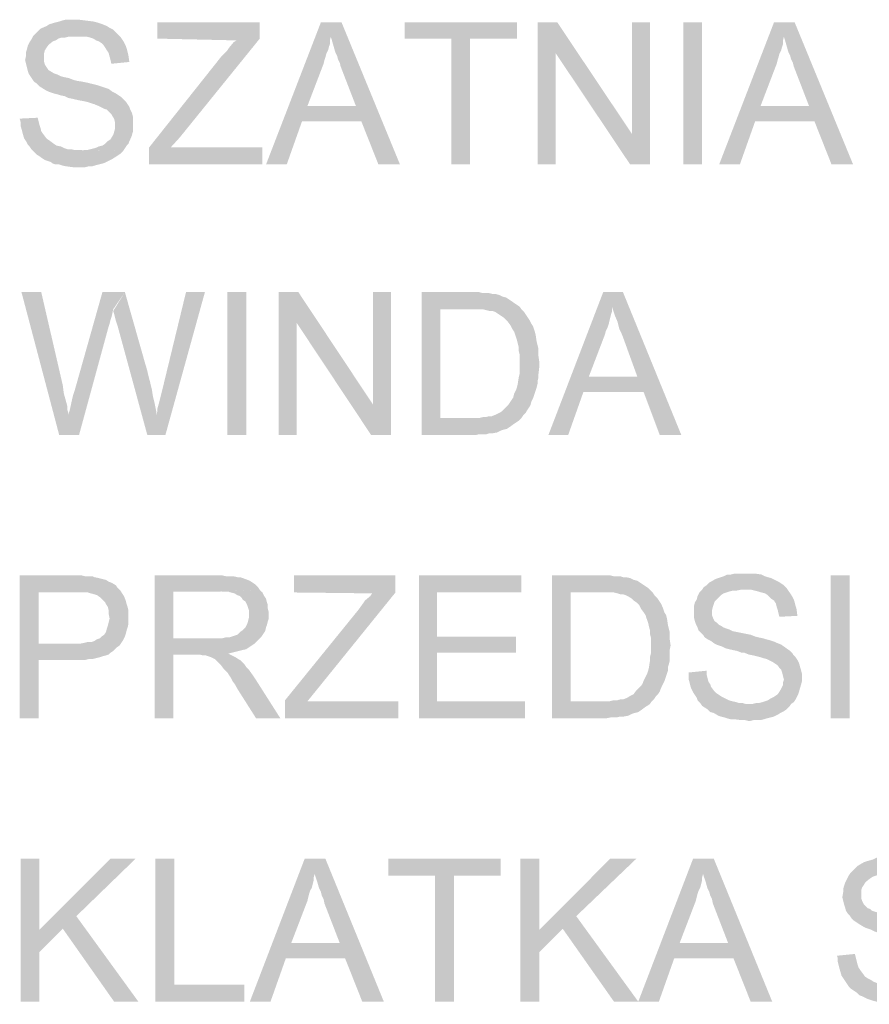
# Model space of a CAD drawing. Header units: millimetres. Extents: x -14047 to 49934, y -21523 to 14989.
# Tile 173 of 256: x 2392 to 2475, y 7373 to 7470. Entities that reach past the tile are written whole.
import ezdxf

# ---------------------------------------------------------------- set-up
doc = ezdxf.new("R2010")
doc.units = ezdxf.units.MM
doc.layers.add('H', color=7, linetype='Continuous')

msp = doc.modelspace()

# ---------------------------------------------------------------- hatches: boundary and pattern name
at = {"layer": 'H', "linetype": 'Continuous'}
for points in [[(2400.835, 7465.184), (2400.75, 7465.538), (2400.66, 7465.888), (2400.57, 7466.243), (2400.395, 7466.508), (2400.22, 7466.773), (2400.045, 7467.038), (2399.865, 7467.213), (2399.6, 7467.388), (2399.335, 7467.478), (2399.07, 7467.653), (2398.81, 7467.743), (2398.455, 7467.833), (2398.1, 7467.833), (2397.66, 7467.833), (2397.395, 7467.833), (2393.166, 7467.918), (2393.431, 7468.183), (2393.606, 7468.358), (2393.871, 7468.623), (2394.486, 7468.888), (2394.751, 7469.063), (2395.37, 7469.243), (2395.72, 7469.328), (2395.985, 7469.418), (2396.34, 7469.508), (2396.69, 7469.508), (2397.045, 7469.508), (2397.66, 7469.508), (2398.365, 7469.418), (2399.07, 7469.328), (2399.425, 7469.243), (2399.69, 7469.153), (2399.955, 7469.063), (2400.395, 7468.888), (2400.66, 7468.713), (2401.015, 7468.538), (2401.275, 7468.273), (2401.455, 7468.093), (2401.72, 7467.833), (2401.895, 7467.568), (2402.07, 7467.303), (2402.244, 7466.948), (2402.334, 7466.683), (2402.424, 7466.333), (2402.509, 7465.978), (2402.599, 7465.364)], [(2404.539, 7455.31), (2404.539, 7456.985), (2411.683, 7465.978), (2412.213, 7466.508), (2412.388, 7466.773), (2412.828, 7467.303), (2413.093, 7467.478), (2405.334, 7467.653), (2405.334, 7469.243), (2415.388, 7469.243), (2415.388, 7467.653), (2407.539, 7457.955), (2406.654, 7456.985), (2415.653, 7456.985), (2415.653, 7455.31)], [(2416.003, 7455.31), (2421.382, 7469.243), (2423.412, 7469.243), (2422.352, 7467.833), (2422.267, 7467.478), (2422.267, 7467.123), (2422.177, 7466.858), (2422.087, 7466.508), (2421.912, 7466.153), (2421.822, 7465.803), (2421.737, 7465.538), (2421.647, 7465.184), (2420.062, 7461.039), (2425.351, 7459.539), (2419.532, 7459.539), (2418.032, 7455.31)], [(2427.026, 7455.31), (2425.351, 7459.539), (2420.062, 7461.039), (2424.821, 7461.039), (2423.322, 7464.919), (2423.237, 7465.274), (2423.057, 7465.628), (2422.972, 7465.978), (2422.792, 7466.333), (2422.617, 7466.948), (2422.442, 7467.568), (2422.352, 7467.833), (2423.412, 7469.243), (2429.141, 7455.31)], [(2434.17, 7455.31), (2434.17, 7467.653), (2429.586, 7467.653), (2429.586, 7469.243), (2440.604, 7469.243), (2440.604, 7467.653), (2436.02, 7467.653), (2436.02, 7455.31)], [(2442.634, 7455.31), (2442.634, 7469.243), (2444.574, 7469.243), (2444.399, 7466.243), (2444.399, 7455.31)], [(2451.718, 7455.31), (2444.399, 7466.243), (2444.574, 7469.243), (2451.893, 7458.309)], [(2451.718, 7455.31), (2451.893, 7458.309), (2451.893, 7469.243), (2453.658, 7469.243), (2453.658, 7455.31)], [(2456.922, 7455.31), (2456.922, 7469.243), (2458.772, 7469.243), (2458.772, 7455.31)], [(2460.447, 7455.31), (2465.826, 7469.243), (2467.856, 7469.243), (2466.796, 7467.833), (2466.711, 7467.478), (2466.711, 7467.123), (2466.621, 7466.858), (2466.531, 7466.508), (2466.356, 7466.153), (2466.266, 7465.803), (2466.181, 7465.538), (2466.091, 7465.184), (2464.506, 7461.039), (2469.795, 7459.539), (2463.976, 7459.539), (2462.476, 7455.31)], [(2471.47, 7455.31), (2469.795, 7459.539), (2464.506, 7461.039), (2469.265, 7461.039), (2467.766, 7464.919), (2467.681, 7465.274), (2467.501, 7465.628), (2467.416, 7465.978), (2467.236, 7466.333), (2467.061, 7466.948), (2466.886, 7467.568), (2466.796, 7467.833), (2467.856, 7469.243), (2473.585, 7455.31)], [(2401.985, 7456.63), (2397.75, 7456.72), (2398.1, 7456.72), (2398.455, 7456.72), (2398.81, 7456.81), (2399.16, 7456.895), (2399.425, 7456.985), (2399.6, 7457.075), (2399.955, 7457.16), (2400.22, 7457.335), (2400.485, 7457.6), (2400.75, 7457.78), (2401.015, 7458.219), (2401.1, 7458.484), (2401.19, 7458.834), (2401.19, 7459.099), (2401.19, 7459.454), (2401.1, 7459.804), (2400.925, 7460.069), (2400.835, 7460.249), (2400.66, 7460.424), (2400.395, 7460.689), (2400.13, 7460.774), (2399.78, 7460.954), (2399.6, 7461.039), (2399.16, 7461.219), (2398.895, 7461.304), (2398.63, 7461.394), (2398.28, 7461.484), (2397.84, 7461.569), (2397.395, 7461.659), (2397.045, 7461.744), (2396.605, 7461.834), (2396.25, 7462.009), (2395.81, 7462.099), (2395.545, 7462.189), (2395.19, 7462.274), (2394.925, 7462.364), (2394.666, 7462.454), (2394.486, 7462.539), (2394.046, 7462.804), (2393.781, 7462.979), (2393.516, 7463.244), (2393.251, 7463.424), (2393.076, 7463.684), (2392.901, 7463.949), (2392.721, 7464.214), (2392.636, 7464.479), (2392.546, 7464.834), (2392.461, 7465.184), (2392.371, 7465.538), (2392.461, 7465.978), (2392.461, 7466.333), (2392.546, 7466.598), (2392.636, 7466.948), (2392.811, 7467.303), (2392.986, 7467.568), (2393.166, 7467.918), (2397.395, 7467.833), (2396.955, 7467.833), (2396.605, 7467.833), (2396.25, 7467.743), (2395.895, 7467.743), (2395.635, 7467.653), (2395.37, 7467.478), (2395.105, 7467.388), (2394.666, 7467.038), (2394.486, 7466.773), (2394.311, 7466.508), (2394.221, 7466.153), (2394.221, 7465.888), (2394.221, 7465.449), (2394.311, 7465.099), (2394.486, 7464.834), (2394.666, 7464.569), (2395.105, 7464.304), (2395.28, 7464.214), (2395.545, 7464.129), (2395.895, 7463.949), (2396.25, 7463.864), (2396.69, 7463.774), (2397.13, 7463.599), (2397.485, 7463.509), (2398.015, 7463.424), (2398.455, 7463.334), (2398.81, 7463.244), (2399.16, 7463.159), (2399.515, 7463.069), (2399.78, 7462.979), (2400.045, 7462.894), (2400.305, 7462.804), (2400.57, 7462.714), (2400.925, 7462.454), (2401.275, 7462.274), (2401.54, 7462.099), (2401.805, 7461.924), (2402.07, 7461.659), (2402.244, 7461.484), (2402.424, 7461.219), (2402.599, 7460.954), (2402.689, 7460.689), (2402.864, 7460.334), (2402.954, 7459.984), (2402.954, 7459.719), (2402.954, 7459.364), (2402.954, 7458.924), (2402.954, 7458.569), (2402.864, 7458.219), (2402.774, 7457.955), (2402.599, 7457.6), (2402.509, 7457.335), (2402.334, 7457.16), (2402.16, 7456.895)], [(2397.84, 7455.045), (2397.395, 7455.045), (2397.045, 7455.045), (2396.34, 7455.135), (2395.985, 7455.22), (2395.72, 7455.31), (2395.37, 7455.31), (2395.105, 7455.395), (2394.84, 7455.575), (2394.311, 7455.75), (2394.046, 7455.925), (2393.781, 7456.105), (2393.516, 7456.28), (2393.251, 7456.545), (2392.986, 7456.81), (2392.811, 7457.075), (2392.636, 7457.25), (2392.461, 7457.6), (2392.281, 7457.865), (2392.196, 7458.129), (2392.106, 7458.484), (2391.931, 7459.099), (2391.931, 7459.454), (2391.841, 7459.804), (2393.606, 7459.894), (2393.696, 7459.539), (2393.781, 7459.189), (2393.871, 7458.924), (2393.956, 7458.569), (2394.136, 7458.309), (2394.401, 7457.955), (2394.576, 7457.78), (2394.84, 7457.6), (2395.19, 7457.335), (2395.455, 7457.16), (2395.895, 7457.075), (2396.25, 7456.895), (2396.515, 7456.81), (2396.87, 7456.81), (2397.22, 7456.72), (2397.575, 7456.72), (2401.985, 7456.63), (2401.72, 7456.365), (2401.455, 7456.19), (2401.19, 7456.015), (2400.925, 7455.84), (2400.57, 7455.66), (2400.22, 7455.485), (2399.955, 7455.395), (2399.6, 7455.31), (2399.25, 7455.22), (2398.985, 7455.135), (2398.63, 7455.135), (2398.28, 7455.045), (2397.925, 7455.045)], [(2395.72, 7428.763), (2392.016, 7442.787), (2393.956, 7442.787), (2396.075, 7433.618), (2396.16, 7432.913), (2396.25, 7432.558), (2396.425, 7431.938), (2396.515, 7431.588), (2396.515, 7431.233), (2396.605, 7430.968), (2396.605, 7430.708)], [(2395.72, 7428.763), (2396.605, 7430.708), (2396.78, 7431.323), (2396.87, 7431.763), (2397.045, 7432.558), (2397.13, 7432.823), (2397.22, 7433.088), (2399.955, 7442.787), (2402.16, 7442.787), (2401.015, 7441.112), (2400.925, 7440.672), (2400.835, 7440.317), (2400.75, 7440.052), (2400.66, 7439.702), (2400.57, 7439.437), (2397.66, 7428.763)], [(2404.364, 7428.763), (2401.455, 7439.437), (2401.275, 7439.967), (2401.19, 7440.317), (2401.1, 7440.672), (2401.015, 7440.937), (2402.16, 7442.787), (2404.189, 7435.643), (2404.274, 7435.378), (2404.364, 7435.028), (2404.449, 7434.673), (2404.539, 7434.323), (2404.629, 7433.968), (2404.714, 7433.618), (2404.804, 7433.263), (2404.894, 7432.648), (2404.979, 7432.293), (2405.069, 7431.938), (2405.244, 7431.058), (2405.244, 7430.708)], [(2404.364, 7428.763), (2405.244, 7430.708), (2405.334, 7431.058), (2405.334, 7431.323), (2405.509, 7431.938), (2405.599, 7432.293), (2405.684, 7432.648), (2405.864, 7433.353), (2405.949, 7433.703), (2408.154, 7442.787), (2410.008, 7442.787), (2406.129, 7428.763)], [(2412.213, 7428.763), (2412.213, 7442.787), (2414.063, 7442.787), (2414.063, 7428.763)], [(2417.237, 7428.763), (2417.237, 7442.787), (2419.177, 7442.787), (2419.002, 7439.787), (2419.002, 7428.763)], [(2426.321, 7428.763), (2419.002, 7439.787), (2419.177, 7442.787), (2426.496, 7431.763)], [(2426.321, 7428.763), (2426.496, 7431.763), (2426.496, 7442.787), (2428.261, 7442.787), (2428.261, 7428.763)], [(2431.261, 7428.763), (2431.261, 7442.787), (2436.905, 7442.787), (2437.255, 7442.697), (2437.61, 7442.697), (2437.875, 7442.697), (2438.225, 7442.612), (2438.49, 7442.612), (2438.845, 7442.522), (2439.195, 7442.347), (2439.549, 7442.257), (2439.814, 7442.082), (2440.079, 7441.907), (2440.339, 7441.727), (2440.604, 7441.552), (2440.869, 7441.377), (2436.02, 7441.112), (2433.11, 7441.112), (2433.11, 7430.443), (2440.784, 7430.178), (2440.519, 7429.998), (2440.254, 7429.823), (2439.899, 7429.558), (2439.634, 7429.383), (2439.285, 7429.293), (2439.02, 7429.208), (2438.665, 7429.028), (2438.225, 7428.943), (2437.875, 7428.943), (2437.61, 7428.853), (2437.255, 7428.853), (2436.905, 7428.853), (2436.55, 7428.763)], [(2443.694, 7428.763), (2449.073, 7442.787), (2451.013, 7442.787), (2449.953, 7441.287), (2449.953, 7440.937), (2449.863, 7440.672), (2449.688, 7439.967), (2449.603, 7439.612), (2449.513, 7439.347), (2449.338, 7438.997), (2449.248, 7438.642), (2447.663, 7434.498), (2453.038, 7432.998), (2447.133, 7432.998), (2445.634, 7428.763)], [(2454.627, 7428.763), (2453.038, 7432.998), (2447.663, 7434.498), (2452.423, 7434.498), (2451.013, 7438.377), (2450.838, 7438.817), (2450.658, 7439.172), (2450.573, 7439.522), (2450.483, 7439.877), (2450.218, 7440.492), (2450.043, 7441.022), (2449.953, 7441.287), (2451.013, 7442.787), (2456.742, 7428.763)], [(2440.784, 7430.178), (2433.11, 7430.443), (2436.46, 7430.443), (2436.905, 7430.443), (2437.255, 7430.528), (2437.52, 7430.528), (2437.875, 7430.618), (2438.14, 7430.618), (2438.58, 7430.793), (2438.93, 7430.968), (2439.195, 7431.148), (2439.459, 7431.413), (2439.724, 7431.678), (2439.899, 7431.938), (2440.079, 7432.203), (2440.254, 7432.468), (2440.339, 7432.823), (2440.519, 7433.173), (2440.604, 7433.438), (2440.694, 7433.793), (2440.784, 7434.408), (2440.869, 7434.763), (2440.869, 7435.113), (2440.869, 7435.468), (2440.869, 7436.347), (2440.869, 7436.702), (2440.784, 7437.057), (2440.784, 7437.407), (2440.694, 7437.762), (2440.604, 7438.112), (2440.519, 7438.377), (2440.429, 7438.642), (2440.339, 7438.907), (2440.164, 7439.172), (2439.989, 7439.522), (2439.724, 7439.877), (2439.459, 7440.142), (2439.285, 7440.317), (2439.02, 7440.492), (2438.755, 7440.672), (2438.49, 7440.847), (2438.225, 7440.937), (2437.96, 7440.937), (2437.61, 7441.022), (2437.255, 7441.112), (2436.905, 7441.112), (2436.55, 7441.112), (2436.02, 7441.112), (2440.869, 7441.377), (2441.049, 7441.112), (2441.314, 7440.847), (2441.489, 7440.582), (2441.664, 7440.317), (2441.839, 7440.052), (2442.019, 7439.702), (2442.194, 7439.437), (2442.284, 7439.172), (2442.369, 7438.907), (2442.459, 7438.552), (2442.544, 7437.937), (2442.634, 7437.582), (2442.724, 7437.232), (2442.724, 7436.967), (2442.724, 7436.527), (2442.809, 7435.907), (2442.809, 7435.468), (2442.724, 7434.763), (2442.724, 7434.408), (2442.634, 7434.058), (2442.634, 7433.793), (2442.544, 7433.438), (2442.459, 7433.173), (2442.284, 7432.648), (2442.194, 7432.383), (2442.019, 7432.028), (2441.929, 7431.678), (2441.754, 7431.413), (2441.574, 7431.148), (2441.489, 7430.968), (2441.224, 7430.708), (2441.049, 7430.443)], [(2391.841, 7400.987), (2391.841, 7415.01), (2397.925, 7415.01), (2398.28, 7414.92), (2398.63, 7414.92), (2398.985, 7414.92), (2399.16, 7414.835), (2399.6, 7414.745), (2399.955, 7414.655), (2400.305, 7414.57), (2400.57, 7414.39), (2400.835, 7414.305), (2401.275, 7414.04), (2401.455, 7413.775), (2401.72, 7413.51), (2397.31, 7413.336), (2393.696, 7413.336), (2393.696, 7408.306), (2401.63, 7408.131), (2401.365, 7407.956), (2401.19, 7407.776), (2401.015, 7407.601), (2400.75, 7407.426), (2400.57, 7407.251), (2400.305, 7407.161), (2399.955, 7407.071), (2399.69, 7406.986), (2399.335, 7406.896), (2398.985, 7406.806), (2398.63, 7406.806), (2398.28, 7406.721), (2397.395, 7406.721), (2393.696, 7406.721), (2393.696, 7400.987)], [(2405.069, 7400.987), (2405.069, 7415.01), (2411.683, 7415.01), (2412.123, 7414.92), (2412.478, 7414.92), (2412.828, 7414.92), (2413.183, 7414.835), (2413.448, 7414.835), (2413.713, 7414.745), (2413.973, 7414.655), (2414.418, 7414.48), (2414.683, 7414.305), (2414.943, 7414.125), (2415.208, 7413.865), (2415.388, 7413.6), (2411.328, 7413.42), (2406.919, 7413.42), (2406.919, 7408.836), (2415.298, 7408.746), (2415.033, 7408.486), (2414.858, 7408.306), (2414.593, 7408.131), (2414.328, 7407.956), (2414.063, 7407.776), (2413.713, 7407.691), (2413.358, 7407.601), (2413.003, 7407.516), (2412.653, 7407.426), (2412.298, 7407.336), (2409.039, 7407.251), (2406.919, 7407.251), (2406.919, 7400.987)], [(2417.857, 7400.987), (2417.857, 7402.752), (2425.086, 7411.661), (2425.526, 7412.276), (2425.701, 7412.541), (2426.231, 7412.981), (2426.411, 7413.246), (2418.737, 7413.336), (2418.737, 7415.01), (2428.701, 7415.01), (2428.701, 7413.336), (2420.852, 7403.632), (2420.062, 7402.662), (2428.966, 7402.662), (2428.966, 7400.987)], [(2430.996, 7400.987), (2430.996, 7415.01), (2441.049, 7415.01), (2441.049, 7413.336), (2432.76, 7413.336), (2432.76, 7409.011), (2440.519, 7409.011), (2440.519, 7407.426), (2432.76, 7407.426), (2432.76, 7402.662), (2441.399, 7402.662), (2441.399, 7400.987)], [(2444.044, 7400.987), (2444.044, 7415.01), (2449.778, 7415.01), (2450.128, 7414.92), (2450.483, 7414.92), (2450.748, 7414.92), (2451.013, 7414.835), (2451.278, 7414.835), (2451.718, 7414.745), (2452.068, 7414.57), (2452.423, 7414.48), (2452.688, 7414.305), (2452.953, 7414.125), (2453.218, 7413.95), (2453.483, 7413.775), (2453.658, 7413.6), (2448.893, 7413.336), (2445.899, 7413.336), (2445.899, 7402.662), (2453.658, 7402.397), (2453.393, 7402.222), (2453.128, 7402.047), (2452.778, 7401.782), (2452.513, 7401.607), (2452.158, 7401.517), (2451.893, 7401.427), (2451.543, 7401.252), (2451.098, 7401.167), (2450.748, 7401.167), (2450.393, 7401.077), (2450.128, 7401.077), (2449.778, 7401.077), (2449.338, 7400.987)], [(2466.356, 7410.951), (2466.266, 7411.306), (2466.181, 7411.661), (2466.091, 7411.921), (2466.001, 7412.276), (2465.826, 7412.541), (2465.561, 7412.716), (2465.386, 7412.891), (2465.211, 7413.071), (2464.946, 7413.246), (2464.591, 7413.336), (2464.326, 7413.42), (2463.976, 7413.51), (2463.621, 7413.6), (2463.271, 7413.6), (2462.916, 7413.6), (2458.772, 7413.6), (2458.947, 7413.865), (2459.212, 7414.04), (2459.477, 7414.305), (2460.097, 7414.655), (2460.362, 7414.745), (2460.887, 7414.92), (2461.242, 7415.095), (2461.592, 7415.095), (2461.946, 7415.185), (2462.301, 7415.185), (2462.651, 7415.185), (2463.271, 7415.185), (2463.976, 7415.185), (2464.591, 7415.095), (2464.946, 7414.92), (2465.211, 7414.835), (2465.561, 7414.745), (2465.916, 7414.57), (2466.266, 7414.39), (2466.531, 7414.215), (2466.796, 7414.04), (2467.061, 7413.775), (2467.236, 7413.51), (2467.416, 7413.246), (2467.591, 7412.981), (2467.766, 7412.631), (2467.856, 7412.366), (2467.941, 7412.011), (2468.031, 7411.746), (2468.121, 7411.041)], [(2471.38, 7400.987), (2471.38, 7415.01), (2473.235, 7415.01), (2473.235, 7400.987)], [(2401.63, 7408.131), (2393.696, 7408.306), (2397.75, 7408.306), (2398.19, 7408.396), (2398.545, 7408.486), (2398.895, 7408.486), (2399.16, 7408.571), (2399.425, 7408.746), (2399.69, 7408.836), (2399.865, 7409.011), (2400.13, 7409.191), (2400.305, 7409.456), (2400.395, 7409.806), (2400.485, 7410.071), (2400.57, 7410.426), (2400.66, 7410.776), (2400.57, 7411.216), (2400.57, 7411.571), (2400.485, 7411.921), (2400.305, 7412.186), (2400.22, 7412.366), (2399.955, 7412.631), (2399.69, 7412.891), (2399.425, 7413.071), (2399.16, 7413.156), (2398.81, 7413.246), (2398.545, 7413.336), (2398.19, 7413.336), (2397.75, 7413.336), (2397.31, 7413.336), (2401.72, 7413.51), (2401.895, 7413.246), (2402.07, 7412.981), (2402.244, 7412.541), (2402.334, 7412.186), (2402.424, 7411.921), (2402.509, 7411.571), (2402.509, 7411.216), (2402.509, 7410.601), (2402.509, 7410.246), (2402.424, 7409.896), (2402.334, 7409.631), (2402.244, 7409.276), (2402.16, 7409.011), (2401.985, 7408.661), (2401.805, 7408.396)], [(2415.298, 7408.746), (2406.919, 7408.836), (2411.328, 7408.836), (2411.683, 7408.836), (2412.033, 7408.926), (2412.388, 7408.926), (2412.653, 7409.011), (2412.918, 7409.101), (2413.183, 7409.191), (2413.448, 7409.456), (2413.713, 7409.631), (2413.973, 7409.896), (2414.153, 7410.246), (2414.238, 7410.511), (2414.328, 7410.866), (2414.328, 7411.216), (2414.328, 7411.571), (2414.238, 7411.836), (2414.153, 7412.101), (2413.973, 7412.451), (2413.713, 7412.631), (2413.623, 7412.806), (2413.448, 7412.981), (2413.183, 7413.071), (2412.918, 7413.246), (2412.563, 7413.336), (2412.213, 7413.42), (2411.858, 7413.42), (2411.418, 7413.42), (2415.388, 7413.6), (2415.653, 7413.336), (2415.828, 7412.981), (2416.003, 7412.716), (2416.093, 7412.366), (2416.178, 7412.101), (2416.178, 7411.746), (2416.268, 7411.396), (2416.268, 7411.216), (2416.268, 7410.776), (2416.178, 7410.511), (2416.093, 7410.161), (2416.003, 7409.896), (2415.918, 7409.541), (2415.738, 7409.276), (2415.563, 7409.011)], [(2453.658, 7402.397), (2445.899, 7402.662), (2449.338, 7402.662), (2449.688, 7402.662), (2450.043, 7402.752), (2450.393, 7402.752), (2450.748, 7402.842), (2451.013, 7402.842), (2451.453, 7403.017), (2451.718, 7403.192), (2452.068, 7403.367), (2452.248, 7403.632), (2452.513, 7403.897), (2452.778, 7404.162), (2452.953, 7404.427), (2453.038, 7404.692), (2453.218, 7405.047), (2453.393, 7405.397), (2453.483, 7405.662), (2453.568, 7406.016), (2453.658, 7406.631), (2453.658, 7406.986), (2453.748, 7407.336), (2453.748, 7407.691), (2453.748, 7408.571), (2453.748, 7408.926), (2453.658, 7409.276), (2453.658, 7409.631), (2453.568, 7409.981), (2453.483, 7410.336), (2453.393, 7410.601), (2453.303, 7410.866), (2453.218, 7411.131), (2453.038, 7411.396), (2452.778, 7411.746), (2452.598, 7412.101), (2452.333, 7412.366), (2452.068, 7412.541), (2451.893, 7412.716), (2451.628, 7412.891), (2451.278, 7413.071), (2451.013, 7413.156), (2450.748, 7413.156), (2450.483, 7413.246), (2450.128, 7413.336), (2449.778, 7413.336), (2449.338, 7413.336), (2448.893, 7413.336), (2453.658, 7413.6), (2453.923, 7413.336), (2454.098, 7413.071), (2454.362, 7412.806), (2454.537, 7412.541), (2454.717, 7412.276), (2454.892, 7411.921), (2454.982, 7411.661), (2455.067, 7411.396), (2455.242, 7411.131), (2455.332, 7410.776), (2455.422, 7410.161), (2455.507, 7409.806), (2455.597, 7409.456), (2455.597, 7409.191), (2455.597, 7408.746), (2455.687, 7408.131), (2455.597, 7407.691), (2455.597, 7406.986), (2455.597, 7406.631), (2455.507, 7406.281), (2455.422, 7406.016), (2455.422, 7405.662), (2455.332, 7405.397), (2455.157, 7404.867), (2455.067, 7404.602), (2454.892, 7404.252), (2454.717, 7403.897), (2454.627, 7403.632), (2454.452, 7403.367), (2454.273, 7403.192), (2454.098, 7402.927), (2453.833, 7402.662)], [(2467.501, 7402.397), (2463.271, 7402.397), (2463.711, 7402.397), (2464.061, 7402.487), (2464.326, 7402.487), (2464.681, 7402.577), (2464.946, 7402.662), (2465.211, 7402.752), (2465.476, 7402.927), (2465.826, 7403.107), (2466.091, 7403.282), (2466.266, 7403.457), (2466.531, 7403.897), (2466.711, 7404.252), (2466.711, 7404.517), (2466.796, 7404.782), (2466.711, 7405.132), (2466.621, 7405.487), (2466.531, 7405.752), (2466.356, 7405.927), (2466.181, 7406.191), (2465.916, 7406.366), (2465.651, 7406.541), (2465.296, 7406.721), (2465.121, 7406.806), (2464.766, 7406.896), (2464.506, 7406.986), (2464.151, 7407.071), (2463.796, 7407.161), (2463.356, 7407.251), (2462.916, 7407.426), (2462.651, 7407.426), (2462.211, 7407.601), (2461.771, 7407.691), (2461.417, 7407.776), (2461.067, 7407.866), (2460.712, 7408.041), (2460.447, 7408.131), (2460.182, 7408.221), (2460.007, 7408.306), (2459.652, 7408.571), (2459.302, 7408.746), (2459.037, 7408.926), (2458.862, 7409.191), (2458.597, 7409.456), (2458.417, 7409.631), (2458.332, 7409.896), (2458.157, 7410.246), (2458.067, 7410.511), (2457.977, 7410.866), (2457.977, 7411.216), (2457.977, 7411.746), (2457.977, 7412.011), (2458.067, 7412.366), (2458.242, 7412.631), (2458.332, 7412.981), (2458.507, 7413.336), (2458.772, 7413.6), (2462.916, 7413.6), (2462.561, 7413.6), (2462.121, 7413.51), (2461.771, 7413.51), (2461.417, 7413.42), (2461.152, 7413.336), (2460.887, 7413.246), (2460.622, 7413.071), (2460.272, 7412.716), (2460.007, 7412.451), (2459.917, 7412.186), (2459.832, 7411.921), (2459.742, 7411.571), (2459.742, 7411.131), (2459.832, 7410.866), (2460.007, 7410.511), (2460.272, 7410.336), (2460.447, 7410.161), (2460.622, 7410.071), (2460.887, 7409.896), (2461.152, 7409.806), (2461.417, 7409.716), (2461.771, 7409.541), (2462.211, 7409.456), (2462.651, 7409.366), (2463.091, 7409.276), (2463.536, 7409.191), (2463.976, 7409.011), (2464.326, 7408.926), (2464.766, 7408.836), (2465.031, 7408.746), (2465.386, 7408.661), (2465.651, 7408.571), (2465.916, 7408.486), (2466.091, 7408.396), (2466.531, 7408.221), (2466.796, 7408.041), (2467.151, 7407.776), (2467.416, 7407.601), (2467.591, 7407.426), (2467.766, 7407.161), (2467.941, 7406.986), (2468.121, 7406.721), (2468.296, 7406.366), (2468.386, 7406.016), (2468.471, 7405.752), (2468.561, 7405.397), (2468.561, 7405.047), (2468.561, 7404.602), (2468.471, 7404.252), (2468.386, 7403.987), (2468.296, 7403.632), (2468.206, 7403.367), (2468.031, 7403.017), (2467.941, 7402.842), (2467.766, 7402.577)], [(2415.033, 7400.987), (2413.183, 7403.897), (2413.003, 7404.252), (2412.743, 7404.602), (2412.563, 7404.957), (2412.388, 7405.222), (2412.213, 7405.487), (2412.033, 7405.662), (2411.858, 7405.837), (2411.593, 7406.191), (2411.328, 7406.456), (2411.153, 7406.631), (2410.978, 7406.806), (2410.623, 7406.986), (2410.358, 7407.071), (2410.093, 7407.161), (2409.828, 7407.161), (2409.479, 7407.251), (2409.039, 7407.251), (2412.298, 7407.336), (2412.653, 7407.161), (2413.003, 7406.986), (2413.268, 7406.806), (2413.448, 7406.721), (2413.888, 7406.281), (2414.063, 7406.016), (2414.328, 7405.752), (2414.768, 7405.132), (2414.943, 7404.867), (2417.412, 7400.987)], [(2463.356, 7400.722), (2463.006, 7400.812), (2462.651, 7400.812), (2461.946, 7400.902), (2461.592, 7400.902), (2461.242, 7400.987), (2460.977, 7401.077), (2460.622, 7401.167), (2460.362, 7401.252), (2459.917, 7401.517), (2459.567, 7401.607), (2459.302, 7401.872), (2459.037, 7402.047), (2458.772, 7402.222), (2458.597, 7402.487), (2458.332, 7402.752), (2458.242, 7403.017), (2458.067, 7403.282), (2457.892, 7403.547), (2457.712, 7403.897), (2457.627, 7404.162), (2457.447, 7404.867), (2457.447, 7405.222), (2457.447, 7405.487), (2459.212, 7405.662), (2459.212, 7405.312), (2459.302, 7404.957), (2459.387, 7404.602), (2459.567, 7404.342), (2459.652, 7404.077), (2459.917, 7403.722), (2460.182, 7403.457), (2460.447, 7403.282), (2460.712, 7403.107), (2461.067, 7402.927), (2461.417, 7402.752), (2461.771, 7402.662), (2462.121, 7402.577), (2462.386, 7402.487), (2462.741, 7402.487), (2463.091, 7402.397), (2467.501, 7402.397), (2467.326, 7402.137), (2467.061, 7401.872), (2466.796, 7401.692), (2466.446, 7401.517), (2466.181, 7401.342), (2465.826, 7401.167), (2465.476, 7401.077), (2465.121, 7400.987), (2464.856, 7400.902), (2464.506, 7400.812), (2464.151, 7400.812), (2463.796, 7400.812), (2463.446, 7400.722)], [(2391.931, 7373.211), (2391.931, 7387.234), (2393.781, 7387.234), (2393.781, 7373.211)], [(2393.781, 7378.06), (2393.781, 7380.265), (2400.75, 7387.234), (2403.219, 7387.234), (2397.395, 7381.59), (2396.075, 7380.355)], [(2405.159, 7373.211), (2405.159, 7387.234), (2407.009, 7387.234), (2407.009, 7374.886), (2413.888, 7374.886), (2413.888, 7373.211)], [(2414.418, 7373.211), (2419.797, 7387.234), (2421.822, 7387.234), (2420.767, 7385.734), (2420.677, 7385.379), (2420.677, 7385.114), (2420.502, 7384.409), (2420.322, 7384.059), (2420.237, 7383.794), (2420.147, 7383.44), (2420.062, 7383.09), (2418.472, 7378.945), (2423.762, 7377.445), (2417.942, 7377.445), (2416.443, 7373.211)], [(2425.441, 7373.211), (2423.762, 7377.445), (2418.472, 7378.945), (2423.237, 7378.945), (2421.737, 7382.825), (2421.647, 7383.265), (2421.472, 7383.615), (2421.382, 7383.969), (2421.207, 7384.319), (2421.032, 7384.939), (2420.852, 7385.469), (2420.767, 7385.734), (2421.822, 7387.234), (2427.556, 7373.211)], [(2432.58, 7373.211), (2432.58, 7385.554), (2427.996, 7385.554), (2427.996, 7387.234), (2439.02, 7387.234), (2439.02, 7385.554), (2434.435, 7385.554), (2434.435, 7373.211)], [(2440.959, 7373.211), (2440.959, 7387.234), (2442.809, 7387.234), (2442.809, 7373.211)], [(2442.809, 7378.06), (2442.809, 7380.265), (2449.778, 7387.234), (2452.333, 7387.234), (2446.429, 7381.59), (2445.104, 7380.355)], [(2452.513, 7373.211), (2457.892, 7387.234), (2459.917, 7387.234), (2458.862, 7385.734), (2458.772, 7385.379), (2458.772, 7385.114), (2458.597, 7384.409), (2458.417, 7384.059), (2458.332, 7383.794), (2458.242, 7383.44), (2458.157, 7383.09), (2456.567, 7378.945), (2461.856, 7377.445), (2456.037, 7377.445), (2454.537, 7373.211)], [(2463.536, 7373.211), (2461.856, 7377.445), (2456.567, 7378.945), (2461.332, 7378.945), (2459.832, 7382.825), (2459.742, 7383.265), (2459.567, 7383.615), (2459.477, 7383.969), (2459.302, 7384.319), (2459.127, 7384.939), (2458.947, 7385.469), (2458.862, 7385.734), (2459.917, 7387.234), (2465.651, 7373.211)], [(2480.994, 7383.175), (2480.904, 7383.53), (2480.819, 7383.879), (2480.729, 7384.144), (2480.554, 7384.499), (2480.379, 7384.764), (2480.199, 7384.939), (2480.024, 7385.114), (2479.759, 7385.294), (2479.494, 7385.469), (2479.229, 7385.554), (2478.964, 7385.644), (2478.614, 7385.734), (2478.259, 7385.819), (2477.819, 7385.819), (2477.554, 7385.819), (2473.32, 7385.819), (2473.585, 7386.084), (2473.765, 7386.264), (2474.03, 7386.524), (2474.645, 7386.879), (2474.91, 7386.969), (2475.525, 7387.144), (2475.88, 7387.319), (2476.145, 7387.319), (2476.495, 7387.409), (2476.849, 7387.409), (2477.204, 7387.409), (2477.819, 7387.409), (2478.524, 7387.409), (2479.229, 7387.319), (2479.584, 7387.144), (2479.849, 7387.054), (2480.114, 7386.969), (2480.554, 7386.789), (2480.819, 7386.614), (2481.169, 7386.439), (2481.434, 7386.264), (2481.609, 7385.999), (2481.874, 7385.734), (2482.054, 7385.469), (2482.229, 7385.204), (2482.404, 7384.849), (2482.494, 7384.584), (2482.584, 7384.234), (2482.669, 7383.969), (2482.759, 7383.265)], [(2482.139, 7374.621), (2477.909, 7374.621), (2478.259, 7374.621), (2478.614, 7374.711), (2478.964, 7374.711), (2479.319, 7374.796), (2479.584, 7374.886), (2479.759, 7374.976), (2480.114, 7375.151), (2480.379, 7375.326), (2480.639, 7375.506), (2480.904, 7375.681), (2481.169, 7376.121), (2481.259, 7376.475), (2481.349, 7376.74), (2481.349, 7377), (2481.349, 7377.355), (2481.259, 7377.71), (2481.084, 7377.97), (2480.994, 7378.15), (2480.819, 7378.415), (2480.554, 7378.59), (2480.289, 7378.765), (2479.934, 7378.945), (2479.759, 7379.03), (2479.319, 7379.12), (2479.054, 7379.205), (2478.789, 7379.295), (2478.434, 7379.385), (2477.994, 7379.47), (2477.554, 7379.65), (2477.204, 7379.65), (2476.759, 7379.825), (2476.41, 7379.915), (2475.97, 7380), (2475.705, 7380.09), (2475.35, 7380.265), (2475.085, 7380.355), (2474.82, 7380.44), (2474.645, 7380.53), (2474.205, 7380.795), (2473.94, 7380.97), (2473.675, 7381.145), (2473.41, 7381.41), (2473.235, 7381.675), (2473.06, 7381.855), (2472.88, 7382.12), (2472.795, 7382.47), (2472.705, 7382.735), (2472.615, 7383.09), (2472.53, 7383.44), (2472.615, 7383.969), (2472.615, 7384.234), (2472.705, 7384.584), (2472.795, 7384.849), (2472.97, 7385.204), (2473.145, 7385.554), (2473.32, 7385.819), (2477.554, 7385.819), (2477.114, 7385.819), (2476.759, 7385.734), (2476.41, 7385.734), (2476.055, 7385.644), (2475.79, 7385.554), (2475.525, 7385.469), (2475.26, 7385.294), (2474.82, 7384.939), (2474.645, 7384.674), (2474.47, 7384.409), (2474.38, 7384.144), (2474.38, 7383.794), (2474.38, 7383.35), (2474.47, 7383.09), (2474.645, 7382.735), (2474.82, 7382.56), (2475, 7382.38), (2475.26, 7382.295), (2475.44, 7382.12), (2475.705, 7382.03), (2476.055, 7381.94), (2476.41, 7381.765), (2476.849, 7381.675), (2477.289, 7381.59), (2477.644, 7381.5), (2478.174, 7381.41), (2478.614, 7381.235), (2478.964, 7381.145), (2479.319, 7381.06), (2479.669, 7380.97), (2479.934, 7380.885), (2480.199, 7380.795), (2480.464, 7380.705), (2480.729, 7380.62), (2481.084, 7380.44), (2481.434, 7380.265), (2481.699, 7380), (2481.964, 7379.825), (2482.229, 7379.65), (2482.404, 7379.385), (2482.584, 7379.205), (2482.759, 7378.945), (2482.844, 7378.59), (2483.024, 7378.235), (2483.109, 7377.97), (2483.109, 7377.62), (2483.109, 7377.265), (2483.109, 7376.825), (2483.109, 7376.475), (2483.024, 7376.211), (2482.934, 7375.856), (2482.759, 7375.591), (2482.669, 7375.241), (2482.494, 7375.061), (2482.319, 7374.796)], [(2401.1, 7373.211), (2396.075, 7380.355), (2397.395, 7381.59), (2403.479, 7373.211)], [(2450.128, 7373.211), (2445.104, 7380.355), (2446.429, 7381.59), (2452.513, 7373.211)], [(2477.994, 7372.946), (2477.554, 7373.036), (2477.204, 7373.036), (2476.495, 7373.121), (2476.145, 7373.121), (2475.88, 7373.211), (2475.525, 7373.301), (2475.26, 7373.386), (2475, 7373.476), (2474.47, 7373.741), (2474.205, 7373.826), (2473.94, 7374.091), (2473.675, 7374.271), (2473.41, 7374.446), (2473.145, 7374.711), (2472.97, 7374.976), (2472.795, 7375.241), (2472.615, 7375.506), (2472.44, 7375.771), (2472.35, 7376.121), (2472.265, 7376.385), (2472.085, 7377.09), (2472.085, 7377.445), (2472, 7377.71), (2473.765, 7377.885), (2473.85, 7377.53), (2473.94, 7377.18), (2474.03, 7376.825), (2474.115, 7376.56), (2474.29, 7376.295), (2474.555, 7375.946), (2474.735, 7375.681), (2475, 7375.506), (2475.35, 7375.326), (2475.615, 7375.151), (2476.055, 7374.976), (2476.41, 7374.886), (2476.674, 7374.796), (2477.024, 7374.711), (2477.379, 7374.711), (2477.729, 7374.621), (2482.139, 7374.621), (2481.874, 7374.356), (2481.609, 7374.091), (2481.349, 7373.916), (2481.084, 7373.741), (2480.729, 7373.566), (2480.379, 7373.386), (2480.114, 7373.301), (2479.759, 7373.211), (2479.409, 7373.121), (2479.144, 7373.036), (2478.789, 7373.036), (2478.434, 7373.036), (2478.084, 7372.946)]]:
    msp.add_hatch(color=256, dxfattribs=at).paths.add_polyline_path(points)

doc.saveas('drawing.dxf')
